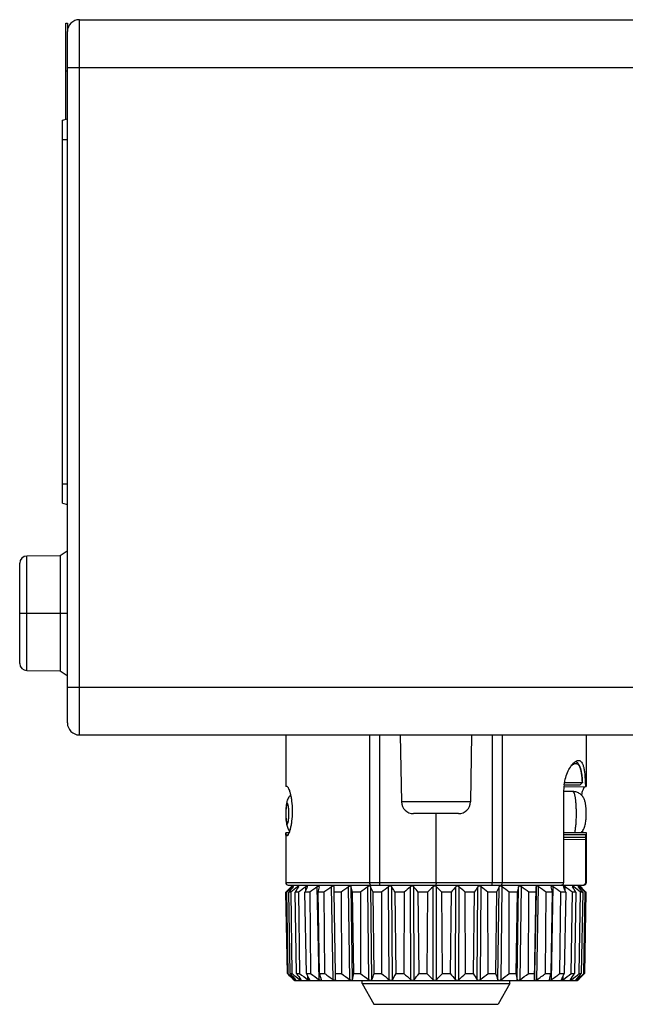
# Model space of a CAD drawing. Header units: inches. Extents: x 14 to 506, y -218 to 309.
# Tile 19 of 21: x 72 to 97, y 267 to 308. Entities that reach past the tile are written whole.
import ezdxf

# ---------------------------------------------------------------- set-up
doc = ezdxf.new("R2010")
doc.units = ezdxf.units.IN
doc.header["$LTSCALE"] = 0.595472
doc.header["$MEASUREMENT"] = 0
doc.layers.get('0').update_dxf_attribs({"linetype": 'CONTINUOUS'})
doc.layers.add('02___PRT_ALL_AXES', color=7, linetype='CONTINUOUS')

msp = doc.modelspace()

# ---------------------------------------------------------------- linework, layer by layer
at = {"color": 7, "linetype": 'Continuous'}
for p, q in [((73.894, 304.129), (73.894, 308.151)), ((73.894, 308.151), (73.959, 308.151)), ((73.959, 308.151), (73.959, 307.814)), ((74.459, 278.301), (74.459, 308.301)), ((74.459, 308.301), (99.659, 308.301)), ((73.959, 278.801), (73.959, 307.801)), ((73.894, 306.151), (73.959, 306.151)), ((73.959, 306.301), (99.659, 306.301)), ((73.759, 304.093), (73.959, 304.146)), ((73.759, 288.018), (73.759, 304.093)), ((73.759, 303.28), (73.959, 303.28)), ((73.759, 288.83), (73.959, 288.83)), ((73.759, 288.018), (73.959, 287.964)), ((73.959, 280.301), (99.659, 280.301)), ((74.459, 278.301), (99.659, 278.301)), ((86.636, 272.101), (86.636, 278.301)), ((87.059, 272.101), (87.059, 278.301)), ((87.914, 278.301), (87.963, 275.492)), ((90.904, 278.301), (90.855, 275.492)), ((91.759, 278.301), (91.759, 272.101)), ((92.182, 278.301), (92.182, 272.101)), ((94.797, 276.301), (95.546, 276.301)), ((95.546, 276.301), (95.447, 276.201)), ((95.545, 276.306), (95.546, 276.301)), ((95.546, 276.301), (95.547, 276.306)), ((83.164, 276.134), (83.109, 276.134)), ((94.758, 275.901), (94.758, 272.101)), ((94.772, 276.129), (95.709, 276.134)), ((94.779, 276.201), (95.447, 276.201)), ((90.855, 275.492), (87.963, 275.492)), ((83.381, 275.133), (83.381, 275.07)), ((90.355, 275.001), (88.463, 275.001)), ((89.409, 275.001), (89.409, 272.101)), ((83.246, 274.19), (83.109, 274.189)), ((83.11, 274.181), (83.109, 274.189)), ((83.118, 274.115), (83.132, 274.115)), ((83.132, 274.115), (83.164, 274.115)), ((83.133, 274.068), (83.132, 274.068)), ((83.164, 274.068), (83.133, 274.068)), ((83.164, 274.115), (83.211, 274.115)), ((94.758, 274.211), (95.709, 274.206)), ((94.758, 274.127), (95.697, 274.121)), ((94.758, 274.011), (95.679, 274.008)), ((94.758, 273.922), (95.674, 273.919)), ((95.674, 273.919), (95.674, 272.101)), ((95.709, 274.205), (95.709, 274.206)), ((94.758, 272.101), (83.109, 272.101)), ((83.209, 272.001), (95.609, 272.001)), ((83.359, 271.947), (83.345, 271.933)), ((83.412, 272.001), (83.359, 271.947)), ((83.413, 271.944), (83.401, 271.933)), ((83.402, 271.908), (83.401, 271.933)), ((83.618, 271.944), (83.605, 271.933)), ((83.606, 271.867), (83.605, 271.933)), ((83.954, 271.79), (83.951, 271.933)), ((84.51, 268.031), (84.431, 271.933)), ((84.513, 271.933), (84.515, 271.944)), ((85.103, 268.031), (85.034, 271.933)), ((85.135, 271.699), (85.134, 271.933)), ((85.803, 268.031), (85.745, 271.933)), ((85.916, 268.031), (85.859, 271.933)), ((86.591, 268.031), (86.546, 271.933)), ((86.716, 268.031), (86.672, 271.933)), ((87.448, 268.031), (87.418, 271.933)), ((87.582, 268.031), (87.552, 271.933)), ((88.354, 268.031), (88.338, 271.933)), ((88.494, 268.031), (88.478, 271.933)), ((89.286, 268.031), (89.285, 271.933)), ((89.428, 268.031), (89.427, 271.933)), ((90.221, 268.031), (90.235, 271.933)), ((90.361, 268.031), (90.375, 271.933)), ((91.136, 268.031), (91.165, 271.933)), ((91.271, 268.031), (91.3, 271.933)), ((92.008, 268.031), (92.051, 271.933)), ((92.135, 268.031), (92.178, 271.933)), ((92.817, 268.031), (92.873, 271.933)), ((92.932, 268.031), (92.988, 271.933)), ((93.541, 268.031), (93.609, 271.933)), ((93.609, 271.933), (93.602, 271.699)), ((93.642, 268.031), (93.709, 271.933)), ((94.24, 271.943), (94.241, 271.933)), ((94.248, 268.031), (94.325, 271.933)), ((94.817, 271.777), (94.82, 271.933)), ((95.18, 271.861), (95.182, 271.933)), ((95.4, 271.905), (95.401, 271.933)), ((95.406, 272.001), (95.444, 271.963)), ((95.455, 271.952), (95.444, 271.963)), ((95.459, 271.947), (95.455, 271.952)), ((95.473, 271.933), (95.459, 271.947)), ((95.709, 272.101), (95.674, 272.101)), ((83.119, 271.699), (83.146, 271.699)), ((83.179, 268.293), (83.119, 271.699)), ((83.146, 271.699), (83.203, 268.293)), ((83.322, 271.699), (83.235, 271.699)), ((83.298, 268.293), (83.235, 271.699)), ((83.322, 271.699), (83.373, 268.293)), ((83.648, 271.699), (83.503, 271.699)), ((83.568, 268.293), (83.503, 271.699)), ((83.648, 271.699), (83.692, 268.293)), ((84.116, 271.699), (83.916, 271.699)), ((83.981, 268.293), (83.916, 271.699)), ((84.116, 271.699), (84.152, 268.293)), ((84.714, 271.699), (84.465, 271.699)), ((84.528, 268.293), (84.465, 271.699)), ((84.714, 271.699), (84.741, 268.293)), ((85.428, 271.699), (85.135, 271.699)), ((85.194, 268.293), (85.135, 271.699)), ((85.428, 271.699), (85.445, 268.293)), ((86.239, 271.699), (85.91, 271.699)), ((85.965, 268.293), (85.91, 271.699)), ((86.239, 271.699), (86.247, 268.293)), ((87.129, 271.699), (86.772, 271.699)), ((86.821, 268.293), (86.772, 271.699)), ((87.129, 271.699), (87.126, 268.293)), ((88.075, 271.699), (87.699, 271.699)), ((87.74, 268.293), (87.699, 271.699)), ((88.075, 271.699), (88.062, 268.293)), ((89.054, 271.699), (88.667, 271.699)), ((88.7, 268.293), (88.667, 271.699)), ((89.054, 271.699), (89.031, 268.293)), ((90.041, 271.699), (89.654, 271.699)), ((89.678, 268.293), (89.654, 271.699)), ((90.041, 271.699), (90.009, 268.293)), ((91.013, 271.699), (90.635, 271.699)), ((90.649, 268.293), (90.635, 271.699)), ((91.013, 271.699), (90.973, 268.293)), ((91.946, 271.699), (91.586, 271.699)), ((91.59, 268.293), (91.586, 271.699)), ((91.946, 271.699), (91.898, 268.293)), ((92.477, 268.293), (92.483, 271.699)), ((92.816, 271.699), (92.483, 271.699)), ((92.816, 271.699), (92.761, 268.293)), ((93.288, 268.293), (93.305, 271.699)), ((93.602, 271.699), (93.305, 271.699)), ((93.602, 271.699), (93.543, 268.293)), ((94.004, 268.293), (94.03, 271.699)), ((94.285, 271.699), (94.03, 271.699)), ((94.285, 271.699), (94.222, 268.293)), ((94.607, 268.293), (94.642, 271.699)), ((94.847, 271.699), (94.642, 271.699)), ((94.847, 271.699), (94.783, 268.293)), ((95.082, 268.293), (95.125, 271.699)), ((95.276, 271.699), (95.125, 271.699)), ((95.276, 271.699), (95.211, 268.293)), ((95.417, 268.293), (95.467, 271.699)), ((95.561, 271.699), (95.467, 271.699)), ((95.561, 271.699), (95.497, 268.293)), ((95.604, 268.293), (95.66, 271.699)), ((95.694, 271.699), (95.633, 268.293)), ((95.638, 268.293), (95.699, 271.699)), ((95.694, 271.699), (95.66, 271.699)), ((95.696, 271.701), (95.661, 271.739)), ((95.699, 271.699), (95.696, 271.701)), ((83.179, 268.293), (83.203, 268.293)), ((83.253, 268.248), (83.255, 268.246)), ((83.298, 268.293), (83.373, 268.293)), ((83.497, 268.031), (83.496, 268.056)), ((83.568, 268.293), (83.692, 268.293)), ((83.696, 268.031), (83.695, 268.097)), ((83.981, 268.293), (84.152, 268.293)), ((84.037, 268.031), (84.034, 268.175)), ((84.528, 268.293), (84.741, 268.293)), ((85.194, 268.293), (85.445, 268.293)), ((85.202, 268.031), (85.194, 268.293)), ((85.965, 268.293), (86.247, 268.293)), ((86.821, 268.293), (87.126, 268.293)), ((87.74, 268.293), (88.062, 268.293)), ((88.7, 268.293), (89.031, 268.293)), ((89.678, 268.293), (90.009, 268.293)), ((90.649, 268.293), (90.973, 268.293)), ((91.59, 268.293), (91.898, 268.293)), ((92.477, 268.293), (92.761, 268.293)), ((93.288, 268.293), (93.543, 268.293)), ((93.543, 268.293), (93.541, 268.031)), ((94.004, 268.293), (94.222, 268.293)), ((94.607, 268.293), (94.783, 268.293)), ((94.735, 268.031), (94.738, 268.189)), ((95.082, 268.293), (95.211, 268.293)), ((95.09, 268.031), (95.092, 268.103)), ((95.306, 268.031), (95.307, 268.06)), ((95.417, 268.293), (95.497, 268.293)), ((95.594, 268.248), (95.636, 268.291)), ((95.604, 268.293), (95.633, 268.293)), ((95.636, 268.291), (95.638, 268.293)), ((83.441, 268.031), (83.456, 268.015)), ((83.471, 268.001), (83.456, 268.015)), ((83.471, 268.001), (95.347, 268.001)), ((83.538, 268.002), (83.538, 268.001)), ((83.732, 268.006), (83.724, 268.01)), ((84.593, 268.02), (84.593, 268.016)), ((86.309, 267.867), (86.309, 268.001)), ((86.309, 267.867), (86.809, 267.001)), ((86.309, 267.867), (92.509, 267.867)), ((92.509, 267.867), (92.009, 267.001)), ((92.509, 267.867), (92.509, 268.001)), ((94.664, 268.012), (94.665, 268.016)), ((94.664, 268.01), (94.664, 268.012)), ((95.264, 268.001), (95.264, 268.002)), ((95.271, 268.003), (95.267, 268.001)), ((95.271, 268.016), (95.276, 268.023)), ((95.347, 268.001), (95.368, 268.023)), ((95.349, 268.003), (95.347, 268.001)), ((95.361, 268.015), (95.349, 268.003)), ((95.368, 268.023), (95.375, 268.031)), ((86.809, 267.001), (92.009, 267.001))]:
    msp.add_line(p, q, dxfattribs=at)
msp.add_lwpolyline([(95.547, 276.306), (95.542, 276.386), (95.534, 276.492), (95.524, 276.596), (95.51, 276.695), (95.494, 276.788), (95.473, 276.873), (95.45, 276.95), (95.421, 277.017), (95.388, 277.075), (95.349, 277.123), (95.305, 277.16), (95.257, 277.185)], dxfattribs=at)
for centre, radius, start, end in [((74.459, 307.801), 0.5, 90, 180), ((74.459, 278.801), 0.5, 180, 270), ((95.584, 276.72), 0.571, 130.7128, 131.2964), ((96.907, 275.9), 2.149, 171.956, 179.9826), ((88.463, 275.501), 0.5, 181, 270), ((90.355, 275.501), 0.5, 270, 359), ((76.709, 273.376), 6.452, 6.5796, 7.1672), ((83.209, 272.101), 0.1, 180, 270), ((96.884, 258.677), 18.948, 135.6051, 136.5897), ((96.485, 257.443), 19.523, 132.0798, 132.9064), ((97.26, 260.687), 17.832, 140.9003, 141.8652), ((97.062, 255.443), 21.284, 129.217, 130.2055), ((98.696, 262.509), 17.757, 147.9437, 148.8327), ((97.806, 253.742), 22.867, 127.2957, 128.2554), ((102.72, 263.994), 20.321, 157.0036, 157.7204), ((98.468, 252.727), 23.789, 126.1599, 127.107), ((116.566, 265.134), 32.766, 168.023, 168.442), ((99.164, 252.292), 24.195, 125.7306, 126.6714), ((99.866, 252.48), 24.038, 125.9761, 126.9174), ((49.905, 263.928), 36.834, 12.1792, 12.5528), ((100.567, 253.269), 23.344, 126.9144, 127.8628), ((66.781, 263.29), 21.688, 22.8124, 23.4865), ((101.109, 254.788), 21.941, 128.6096, 129.5812), ((71.837, 261.943), 18.622, 31.5938, 32.4452), ((101.872, 256.475), 20.545, 131.2022, 132.1859), ((74.176, 260.187), 18.507, 38.462, 39.3957), ((102.784, 258.38), 19.128, 134.8847, 135.8721), ((75.538, 258.23), 19.511, 43.6543, 44.6143), ((104.052, 260.312), 18.054, 139.9314, 140.8976), ((76.492, 256.277), 20.925, 47.4748, 48.4341), ((106.168, 262.068), 17.956, 146.6735, 147.5649), ((77.272, 254.526), 22.356, 50.1885, 51.1371), ((110.59, 263.447), 20.389, 155.4039, 156.1269), ((78.173, 253.391), 23.237, 51.9866, 52.9361), ((124.285, 264.184), 32.354, 166.1416, 166.5691), ((78.873, 252.539), 23.986, 53.0128, 53.9547), ((79.576, 252.282), 24.206, 53.3349, 54.2753), ((59.982, 265.484), 34.861, 10.2694, 10.6615), ((80.274, 252.648), 23.861, 52.9756, 53.9217), ((75.957, 264.386), 20.257, 21.1607, 21.8741), ((80.941, 253.603), 22.992, 51.9095, 52.8675), ((80.319, 262.971), 17.317, 30.2631, 31.166), ((81.349, 254.834), 21.994, 50.066, 51.0279), ((81.866, 261.214), 17.247, 37.4355, 38.4237), ((81.784, 256.662), 20.461, 47.2979, 48.2758), ((82.293, 259.253), 18.288, 42.8845, 43.896), ((82.15, 258.886), 18.647, 43.5717, 44.4012), ((95.573, 272.103), 0.101, 270.049, 281.4804), ((95.609, 272.101), 0.1, 270, 0), ((97.722, 256.105), 21.345, 132.8938, 133.0686), ((97.438, 282.228), 19.937, 224.3401, 225.4059), ((98.892, 285.535), 23.312, 227.6974, 227.8635), ((97.698, 284.211), 21.529, 227.8673, 228.7278), ((97.823, 280.186), 18.772, 219.3092, 220.3538), ((98.332, 286.376), 23.468, 230.4017, 231.4194), ((99.244, 278.329), 18.613, 212.6248, 213.5907), ((98.622, 287.539), 24.358, 232.1958, 233.2161), ((103.218, 276.869), 21.062, 204.0261, 204.8113), ((99.213, 288.442), 25.156, 233.2205, 234.2323), ((116.925, 276.084), 33.321, 193.5208, 193.9861), ((99.828, 288.715), 25.39, 233.5422, 234.5525), ((100.441, 288.328), 25.026, 233.1842, 234.2005), ((50.663, 274.742), 35.886, 349.2213, 349.6481), ((101.046, 287.318), 24.103, 232.1206, 233.1501), ((67.338, 275.894), 20.913, 337.9135, 338.6885), ((101.882, 286.056), 23.092, 230.2822, 231.314), ((72.274, 277.387), 17.941, 328.5662, 329.5449), ((102.553, 284.117), 21.456, 227.5175, 228.5673), ((74.506, 279.243), 17.927, 321.2845, 322.3531), ((103.388, 281.98), 19.836, 223.6311, 224.6894), ((75.764, 281.315), 19.057, 315.8062, 316.8983), ((104.613, 279.848), 18.622, 218.3508, 219.3894), ((76.613, 283.413), 20.631, 311.7868, 312.8708), ((106.76, 277.917), 18.489, 211.3658, 212.3246), ((77.29, 285.34), 22.25, 308.9271, 309.9921), ((111.39, 276.343), 21.089, 202.4392, 203.214), ((77.705, 287.171), 23.971, 307.0126, 308.044), ((125.97, 275.141), 33.907, 191.6511, 192.1049), ((78.309, 288.245), 24.949, 305.8808, 306.8982), ((78.921, 288.704), 25.379, 305.4534, 306.4639), ((56.977, 276.388), 38.115, 347.3332, 347.7378), ((79.537, 288.504), 25.211, 305.6986, 306.7099), ((74.062, 277.073), 22.504, 336.3088, 337.0375), ((80.132, 287.668), 24.472, 306.6347, 307.6538), ((78.733, 278.504), 19.386, 327.2977, 328.2162), ((80.866, 286.026), 22.938, 308.3248, 309.3714), ((80.41, 280.368), 19.324, 320.3238, 321.3291), ((81.257, 284.242), 21.452, 310.9133, 311.9739), ((80.912, 282.445), 20.42, 315.0985, 316.1305), ((81.565, 282.04), 19.673, 314.5914, 315.4863), ((83.99, 268.592), 0.747, 228.7066, 229.624), ((83.972, 268.375), 0.441, 231.3864, 233.0455), ((95.568, 267.793), 0.371, 140.2183, 141.773)]:
    msp.add_arc(centre, radius, start, end, dxfattribs=at)
msp.add_ellipse((89.409, 274.351), major_axis=(6.3, -0.049), ratio=0.499977, start_param=-0.093376, end_param=-0.057424, dxfattribs=at)
for points, knots in [([(94.779, 276.201), (94.794, 276.308), (94.839, 276.509), (94.942, 276.778), (95.063, 276.991), (95.159, 277.105), (95.208, 277.149)], [0, 0, 0, 0, 0.3072, 0.58176, 0.814595, 1, 1, 1, 1]), ([(95.212, 277.152), (95.239, 277.176), (95.291, 277.213), (95.355, 277.232), (95.383, 277.232)], [0, 0, 0, 0, 0.557343, 1, 1, 1, 1]), ([(95.383, 277.232), (95.395, 277.232), (95.42, 277.23), (95.469, 277.209), (95.523, 277.153), (95.57, 277.053), (95.607, 276.921), (95.634, 276.757), (95.653, 276.568), (95.665, 276.357), (95.67, 276.21), (95.671, 276.134)], [0, 0, 0, 0, 0.030533, 0.061237, 0.130536, 0.220002, 0.334087, 0.472667, 0.632897, 0.810558, 1, 1, 1, 1]), ([(95.093, 277.019), (95.107, 277.032), (95.136, 277.055), (95.181, 277.081), (95.225, 277.098), (95.254, 277.101), (95.268, 277.101)], [0, 0, 0, 0, 0.295149, 0.557047, 0.789642, 1, 1, 1, 1]), ([(95.268, 277.101), (95.278, 277.101), (95.299, 277.099), (95.339, 277.084), (95.375, 277.055), (95.405, 277.016), (95.435, 276.964), (95.467, 276.883), (95.496, 276.766), (95.519, 276.629), (95.535, 276.473), (95.542, 276.363), (95.545, 276.306)], [0, 0, 0, 0, 0.033905, 0.067861, 0.14148, 0.183989, 0.231357, 0.342422, 0.476457, 0.632609, 0.808351, 1, 1, 1, 1]), ([(83.164, 276.134), (83.169, 276.134), (83.181, 276.129), (83.196, 276.113), (83.212, 276.089), (83.237, 276.04), (83.268, 275.957), (83.303, 275.834), (83.335, 275.685), (83.37, 275.449), (83.381, 275.262), (83.381, 275.133)], [0, 0, 0, 0, 0.014065, 0.034191, 0.061914, 0.097576, 0.192048, 0.31508, 0.462736, 0.630117, 1, 1, 1, 1]), ([(95.708, 275.001), (95.708, 275.055), (95.706, 275.16), (95.694, 275.31), (95.674, 275.45), (95.637, 275.586), (95.566, 275.719), (95.454, 275.833), (95.309, 275.909), (95.2, 275.926), (95.145, 275.926)], [0, 0, 0, 0, 0.133312, 0.257433, 0.369428, 0.479999, 0.603029, 0.73378, 0.866608, 1, 1, 1, 1]), ([(95.145, 275.926), (95.15, 275.926), (95.158, 275.923), (95.166, 275.916), (95.175, 275.905), (95.187, 275.884), (95.199, 275.854), (95.211, 275.815), (95.222, 275.768), (95.233, 275.714), (95.246, 275.629), (95.261, 275.509), (95.273, 275.351), (95.28, 275.179), (95.282, 275.061), (95.282, 275.001)], [0, 0, 0, 0, 0.014819, 0.023919, 0.034614, 0.061487, 0.096202, 0.138863, 0.189297, 0.247142, 0.31195, 0.460098, 0.628392, 0.810662, 1, 1, 1, 1]), ([(95.614, 276.1), (95.603, 276.084), (95.583, 276.044), (95.543, 275.938), (95.519, 275.847), (95.504, 275.779)], [0, 0, 0, 0, 0.167784, 0.39323, 1, 1, 1, 1]), ([(95.635, 276.125), (95.633, 276.124), (95.625, 276.116), (95.619, 276.107), (95.614, 276.1)], [0, 0, 0, 0, 0.210749, 1, 1, 1, 1]), ([(83.313, 275.779), (83.287, 275.753), (83.241, 275.697), (83.177, 275.578), (83.144, 275.452), (83.126, 275.324), (83.113, 275.184), (83.11, 275.076), (83.11, 275.001)], [0, 0, 0, 0, 0.133492, 0.260578, 0.488697, 0.604395, 0.728991, 1, 1, 1, 1]), ([(83.241, 275.001), (83.241, 275.029), (83.24, 275.083), (83.237, 275.162), (83.231, 275.234), (83.225, 275.29), (83.218, 275.329), (83.213, 275.353), (83.208, 275.375), (83.203, 275.393), (83.197, 275.407), (83.191, 275.417), (83.185, 275.424), (83.178, 275.427), (83.171, 275.424), (83.165, 275.417), (83.159, 275.407), (83.153, 275.393), (83.148, 275.375), (83.143, 275.353), (83.138, 275.329), (83.132, 275.29), (83.125, 275.234), (83.12, 275.162), (83.116, 275.083), (83.115, 275.029), (83.115, 275.001)], [0, 0, 0, 0, 0.094652, 0.185822, 0.269966, 0.34405, 0.376452, 0.405381, 0.430599, 0.451928, 0.469292, 0.482726, 0.492589, 0.5, 0.507411, 0.517274, 0.530708, 0.548072, 0.569401, 0.594619, 0.623548, 0.65595, 0.730034, 0.814178, 0.905348, 1, 1, 1, 1]), ([(83.381, 275.07), (83.381, 274.941), (83.37, 274.753), (83.335, 274.517), (83.303, 274.368), (83.268, 274.245), (83.237, 274.163), (83.212, 274.114), (83.196, 274.089), (83.181, 274.074), (83.169, 274.068), (83.164, 274.068)], [0, 0, 0, 0, 0.369883, 0.537263, 0.684919, 0.807951, 0.902423, 0.938086, 0.965809, 0.985935, 1, 1, 1, 1]), ([(83.11, 275.001), (83.11, 274.932), (83.113, 274.829), (83.124, 274.698), (83.136, 274.607), (83.153, 274.521), (83.177, 274.435), (83.216, 274.349), (83.252, 274.294), (83.273, 274.268)], [0, 0, 0, 0, 0.273221, 0.400046, 0.51823, 0.630679, 0.745059, 0.868444, 1, 1, 1, 1]), ([(83.115, 275.001), (83.115, 274.974), (83.116, 274.919), (83.12, 274.841), (83.125, 274.768), (83.132, 274.713), (83.138, 274.674), (83.143, 274.649), (83.148, 274.627), (83.153, 274.61), (83.159, 274.595), (83.165, 274.585), (83.171, 274.578), (83.178, 274.575), (83.185, 274.578), (83.191, 274.585), (83.197, 274.595), (83.203, 274.61), (83.208, 274.627), (83.213, 274.649), (83.218, 274.674), (83.225, 274.713), (83.231, 274.768), (83.237, 274.841), (83.24, 274.919), (83.241, 274.974), (83.241, 275.001)], [0, 0, 0, 0, 0.094652, 0.185822, 0.269966, 0.34405, 0.376452, 0.405381, 0.430599, 0.451928, 0.469292, 0.482726, 0.492589, 0.5, 0.507411, 0.517274, 0.530708, 0.548072, 0.569401, 0.594619, 0.623548, 0.65595, 0.730034, 0.814178, 0.905348, 1, 1, 1, 1]), ([(95.282, 275.001), (95.282, 274.923), (95.279, 274.77), (95.267, 274.555), (95.249, 274.392), (95.231, 274.279), (95.221, 274.23), (95.216, 274.208)], [0, 0, 0, 0, 0.295624, 0.57214, 0.811913, 0.913209, 1, 1, 1, 1]), ([(95.486, 274.206), (95.514, 274.232), (95.564, 274.287), (95.619, 274.381), (95.654, 274.476), (95.676, 274.572), (95.691, 274.67), (95.704, 274.813), (95.708, 274.925), (95.708, 275.001)], [0, 0, 0, 0, 0.133902, 0.262181, 0.380348, 0.491802, 0.606476, 0.730066, 1, 1, 1, 1]), ([(95.544, 274.268), (95.546, 274.262), (95.553, 274.242), (95.56, 274.221), (95.565, 274.206)], [0, 0, 0, 0, 0.263947, 1, 1, 1, 1]), ([(83.121, 274.092), (83.121, 274.094), (83.119, 274.1), (83.119, 274.107), (83.118, 274.112)], [0, 0, 0, 0, 0.22428, 1, 1, 1, 1]), ([(83.132, 274.068), (83.129, 274.068), (83.125, 274.074), (83.123, 274.082), (83.122, 274.089), (83.121, 274.092)], [0, 0, 0, 0, 0.315588, 0.607246, 1, 1, 1, 1]), ([(95.679, 274.008), (95.677, 273.996), (95.674, 273.966), (95.674, 273.937), (95.674, 273.919)], [0, 0, 0, 0, 0.412855, 1, 1, 1, 1]), ([(95.709, 274.206), (95.709, 274.206), (95.709, 274.205), (95.708, 274.204), (95.708, 274.202), (95.708, 274.199), (95.707, 274.193), (95.705, 274.183), (95.704, 274.171), (95.702, 274.157), (95.699, 274.14), (95.698, 274.128), (95.697, 274.121)], [0, 0, 0, 0, 0.004326, 0.016474, 0.036513, 0.064434, 0.143853, 0.254577, 0.396323, 0.568362, 0.769865, 1, 1, 1, 1]), ([(83.441, 271.962), (83.441, 271.962), (83.441, 271.963), (83.439, 271.962), (83.436, 271.961), (83.433, 271.959), (83.429, 271.956), (83.424, 271.953), (83.419, 271.948), (83.415, 271.945), (83.413, 271.944)], [0, 0, 0, 0, 0.032038, 0.075735, 0.152498, 0.265043, 0.410418, 0.58428, 0.782128, 1, 1, 1, 1]), ([(83.422, 271.933), (83.425, 271.936), (83.43, 271.942), (83.435, 271.95), (83.439, 271.956), (83.441, 271.96), (83.441, 271.961), (83.441, 271.962)], [0, 0, 0, 0, 0.358465, 0.657068, 0.87657, 0.950961, 1, 1, 1, 1]), ([(83.658, 271.958), (83.658, 271.959), (83.657, 271.961), (83.655, 271.963), (83.651, 271.963), (83.646, 271.961), (83.64, 271.958), (83.63, 271.953), (83.623, 271.947), (83.618, 271.944)], [0, 0, 0, 0, 0.062751, 0.118345, 0.19294, 0.298189, 0.435865, 0.60222, 1, 1, 1, 1]), ([(83.647, 271.933), (83.65, 271.938), (83.654, 271.944), (83.657, 271.953), (83.658, 271.956), (83.658, 271.958)], [0, 0, 0, 0, 0.600082, 0.828306, 1, 1, 1, 1]), ([(83.979, 271.952), (83.976, 271.951), (83.967, 271.945), (83.958, 271.938), (83.951, 271.933)], [0, 0, 0, 0, 0.235836, 1, 1, 1, 1]), ([(84.019, 271.952), (84.019, 271.955), (84.017, 271.959), (84.012, 271.962), (84.007, 271.963), (84.001, 271.962), (83.991, 271.959), (83.984, 271.955), (83.979, 271.952)], [0, 0, 0, 0, 0.17102, 0.252895, 0.351663, 0.475446, 0.626525, 1, 1, 1, 1]), ([(84.014, 271.933), (84.015, 271.937), (84.017, 271.943), (84.019, 271.949), (84.019, 271.952)], [0, 0, 0, 0, 0.55354, 1, 1, 1, 1]), ([(84.474, 271.958), (84.467, 271.955), (84.452, 271.948), (84.438, 271.938), (84.431, 271.933)], [0, 0, 0, 0, 0.477601, 1, 1, 1, 1]), ([(84.515, 271.944), (84.514, 271.948), (84.513, 271.953), (84.509, 271.959), (84.504, 271.962), (84.498, 271.963), (84.488, 271.962), (84.48, 271.96), (84.474, 271.958)], [0, 0, 0, 0, 0.211241, 0.308125, 0.409417, 0.525456, 0.662146, 1, 1, 1, 1]), ([(85.134, 271.933), (85.134, 271.937), (85.133, 271.945), (85.127, 271.955), (85.117, 271.962), (85.103, 271.963), (85.087, 271.961), (85.07, 271.954), (85.052, 271.945), (85.04, 271.937), (85.034, 271.933)], [0, 0, 0, 0, 0.094257, 0.181071, 0.271058, 0.378873, 0.511129, 0.66426, 0.829699, 1, 1, 1, 1]), ([(85.859, 271.933), (85.858, 271.937), (85.855, 271.945), (85.847, 271.955), (85.834, 271.961), (85.818, 271.963), (85.8, 271.961), (85.775, 271.952), (85.757, 271.941), (85.745, 271.933)], [0, 0, 0, 0, 0.091917, 0.183755, 0.283877, 0.400871, 0.536684, 0.686588, 1, 1, 1, 1]), ([(86.672, 271.933), (86.67, 271.937), (86.665, 271.945), (86.654, 271.955), (86.639, 271.961), (86.622, 271.963), (86.602, 271.961), (86.576, 271.952), (86.557, 271.942), (86.546, 271.933)], [0, 0, 0, 0, 0.094108, 0.192746, 0.301583, 0.425052, 0.562214, 0.70775, 1, 1, 1, 1]), ([(86.68, 272.001), (86.666, 272.001), (86.651, 272.023), (86.643, 272.046), (86.638, 272.07), (86.636, 272.088), (86.636, 272.101)], [0, 0, 0, 0, 0.371539, 0.511548, 0.666023, 1, 1, 1, 1]), ([(87.061, 272.001), (87.061, 272.001), (87.061, 272.002), (87.06, 272.003), (87.06, 272.006), (87.06, 272.011), (87.06, 272.019), (87.059, 272.031), (87.059, 272.046), (87.059, 272.07), (87.059, 272.088), (87.059, 272.101)], [0, 0, 0, 0, 0.005136, 0.019651, 0.043512, 0.076563, 0.169048, 0.293285, 0.444679, 0.61754, 1, 1, 1, 1]), ([(87.552, 271.933), (87.546, 271.942), (87.529, 271.958), (87.492, 271.966), (87.452, 271.956), (87.429, 271.942), (87.418, 271.933)], [0, 0, 0, 0, 0.204615, 0.448427, 0.726247, 1, 1, 1, 1]), ([(88.478, 271.933), (88.471, 271.942), (88.451, 271.958), (88.412, 271.966), (88.372, 271.957), (88.348, 271.942), (88.338, 271.933)], [0, 0, 0, 0, 0.219474, 0.473642, 0.745009, 1, 1, 1, 1]), ([(89.427, 271.933), (89.418, 271.942), (89.396, 271.957), (89.356, 271.966), (89.316, 271.957), (89.294, 271.942), (89.285, 271.933)], [0, 0, 0, 0, 0.235651, 0.49862, 0.762486, 1, 1, 1, 1]), ([(89.41, 272.101), (89.41, 272.078), (89.409, 272.044), (89.409, 272.011), (89.409, 272.001)], [0, 0, 0, 0, 0.707232, 1, 1, 1, 1]), ([(90.375, 271.933), (90.365, 271.942), (90.342, 271.957), (90.302, 271.966), (90.263, 271.957), (90.243, 271.942), (90.235, 271.933)], [0, 0, 0, 0, 0.252995, 0.523583, 0.778793, 1, 1, 1, 1]), ([(91.3, 271.933), (91.289, 271.942), (91.265, 271.956), (91.226, 271.966), (91.188, 271.958), (91.171, 271.942), (91.165, 271.933)], [0, 0, 0, 0, 0.271606, 0.548765, 0.793819, 1, 1, 1, 1]), ([(91.757, 272.001), (91.757, 272.001), (91.757, 272.002), (91.758, 272.003), (91.758, 272.006), (91.758, 272.011), (91.758, 272.019), (91.758, 272.031), (91.759, 272.046), (91.759, 272.07), (91.759, 272.088), (91.759, 272.101)], [0, 0, 0, 0, 0.005136, 0.019651, 0.043512, 0.076563, 0.169048, 0.293285, 0.444679, 0.61754, 1, 1, 1, 1]), ([(92.178, 271.933), (92.167, 271.942), (92.148, 271.952), (92.122, 271.961), (92.102, 271.963), (92.085, 271.961), (92.069, 271.955), (92.058, 271.945), (92.053, 271.937), (92.051, 271.933)], [0, 0, 0, 0, 0.289984, 0.435002, 0.572215, 0.696283, 0.806004, 0.905449, 1, 1, 1, 1]), ([(92.138, 272.001), (92.152, 272.001), (92.167, 272.023), (92.175, 272.046), (92.18, 272.07), (92.182, 272.088), (92.182, 272.101)], [0, 0, 0, 0, 0.371539, 0.511548, 0.666023, 1, 1, 1, 1]), ([(92.988, 271.933), (92.976, 271.941), (92.958, 271.952), (92.933, 271.961), (92.914, 271.963), (92.898, 271.961), (92.885, 271.955), (92.877, 271.945), (92.874, 271.937), (92.873, 271.933)], [0, 0, 0, 0, 0.311011, 0.460475, 0.596522, 0.714349, 0.8155, 0.908031, 1, 1, 1, 1]), ([(93.709, 271.933), (93.704, 271.937), (93.692, 271.945), (93.674, 271.954), (93.656, 271.961), (93.64, 271.963), (93.626, 271.962), (93.616, 271.955), (93.61, 271.945), (93.609, 271.937), (93.609, 271.933)], [0, 0, 0, 0, 0.168826, 0.333294, 0.486142, 0.618922, 0.727918, 0.819086, 0.9063, 1, 1, 1, 1]), ([(94.282, 271.958), (94.276, 271.96), (94.268, 271.963), (94.257, 271.963), (94.251, 271.961), (94.246, 271.958), (94.241, 271.953), (94.24, 271.947), (94.24, 271.943)], [0, 0, 0, 0, 0.336117, 0.472452, 0.588451, 0.690176, 0.78777, 1, 1, 1, 1]), ([(94.325, 271.933), (94.318, 271.938), (94.304, 271.948), (94.289, 271.955), (94.282, 271.958)], [0, 0, 0, 0, 0.521373, 1, 1, 1, 1]), ([(94.64, 272.001), (94.655, 272.001), (94.683, 272.006), (94.722, 272.025), (94.751, 272.058), (94.758, 272.087), (94.758, 272.101)], [0, 0, 0, 0, 0.250348, 0.500667, 0.750512, 1, 1, 1, 1]), ([(94.792, 271.952), (94.787, 271.955), (94.779, 271.959), (94.768, 271.962), (94.762, 271.963), (94.757, 271.962), (94.752, 271.959), (94.751, 271.954), (94.751, 271.951)], [0, 0, 0, 0, 0.37079, 0.520985, 0.644307, 0.743174, 0.825977, 1, 1, 1, 1]), ([(94.751, 271.951), (94.751, 271.948), (94.752, 271.942), (94.754, 271.936), (94.755, 271.933)], [0, 0, 0, 0, 0.450951, 1, 1, 1, 1]), ([(94.82, 271.933), (94.818, 271.935), (94.809, 271.942), (94.799, 271.948), (94.792, 271.952)], [0, 0, 0, 0, 0.261235, 1, 1, 1, 1]), ([(95.15, 271.956), (95.147, 271.958), (95.141, 271.96), (95.134, 271.963), (95.128, 271.962), (95.127, 271.959), (95.127, 271.957)], [0, 0, 0, 0, 0.392211, 0.66905, 0.8406, 1, 1, 1, 1]), ([(95.127, 271.957), (95.127, 271.956), (95.128, 271.952), (95.131, 271.944), (95.134, 271.938), (95.137, 271.933)], [0, 0, 0, 0, 0.176487, 0.405761, 1, 1, 1, 1]), ([(95.182, 271.933), (95.179, 271.935), (95.169, 271.943), (95.158, 271.951), (95.15, 271.956)], [0, 0, 0, 0, 0.274349, 1, 1, 1, 1]), ([(95.379, 271.952), (95.376, 271.954), (95.373, 271.957), (95.368, 271.96), (95.365, 271.961), (95.363, 271.962), (95.362, 271.963), (95.36, 271.962), (95.36, 271.962), (95.36, 271.961)], [0, 0, 0, 0, 0.424295, 0.594708, 0.732919, 0.836752, 0.907624, 0.953531, 1, 1, 1, 1]), ([(95.36, 271.961), (95.36, 271.96), (95.362, 271.956), (95.365, 271.95), (95.371, 271.942), (95.375, 271.936), (95.378, 271.933)], [0, 0, 0, 0, 0.128653, 0.34914, 0.645547, 1, 1, 1, 1]), ([(95.401, 271.933), (95.399, 271.935), (95.392, 271.941), (95.384, 271.948), (95.379, 271.952)], [0, 0, 0, 0, 0.272333, 1, 1, 1, 1]), ([(95.444, 271.963), (95.444, 271.963), (95.444, 271.962), (95.444, 271.962), (95.445, 271.961), (95.447, 271.96), (95.449, 271.957), (95.452, 271.954), (95.456, 271.949), (95.463, 271.942), (95.468, 271.937), (95.472, 271.933)], [0, 0, 0, 0, 0.005484, 0.020257, 0.04435, 0.077593, 0.169473, 0.29158, 0.439575, 0.609446, 1, 1, 1, 1]), ([(95.674, 272.101), (95.674, 272.079), (95.657, 272.032), (95.615, 272.008), (95.593, 272.003)], [0, 0, 0, 0, 0.499837, 1, 1, 1, 1]), ([(83.521, 268.01), (83.52, 268.011), (83.514, 268.015), (83.51, 268.019), (83.506, 268.023)], [0, 0, 0, 0, 0.228029, 1, 1, 1, 1]), ([(83.518, 268.031), (83.52, 268.027), (83.525, 268.021), (83.532, 268.013), (83.536, 268.007), (83.537, 268.004), (83.538, 268.002), (83.538, 268.002)], [0, 0, 0, 0, 0.356311, 0.654857, 0.875674, 0.95059, 1, 1, 1, 1]), ([(83.535, 268.001), (83.533, 268.002), (83.528, 268.005), (83.523, 268.008), (83.521, 268.01)], [0, 0, 0, 0, 0.399026, 1, 1, 1, 1]), ([(83.724, 268.01), (83.723, 268.011), (83.717, 268.015), (83.711, 268.019), (83.707, 268.023)], [0, 0, 0, 0, 0.233379, 1, 1, 1, 1]), ([(83.743, 268.001), (83.742, 268.001), (83.738, 268.003), (83.734, 268.004), (83.732, 268.006)], [0, 0, 0, 0, 0.207274, 1, 1, 1, 1]), ([(83.739, 268.031), (83.742, 268.026), (83.746, 268.019), (83.75, 268.011), (83.751, 268.007), (83.751, 268.005)], [0, 0, 0, 0, 0.599543, 0.82857, 1, 1, 1, 1]), ([(83.751, 268.005), (83.751, 268.004), (83.751, 268.003), (83.75, 268.001), (83.749, 268.001)], [0, 0, 0, 0, 0.544473, 1, 1, 1, 1]), ([(84.058, 268.016), (84.056, 268.017), (84.049, 268.022), (84.042, 268.027), (84.037, 268.031)], [0, 0, 0, 0, 0.241888, 1, 1, 1, 1]), ([(84.084, 268.003), (84.082, 268.004), (84.073, 268.007), (84.064, 268.012), (84.058, 268.016)], [0, 0, 0, 0, 0.220121, 1, 1, 1, 1]), ([(84.09, 268.001), (84.09, 268.001), (84.088, 268.002), (84.085, 268.002), (84.084, 268.003)], [0, 0, 0, 0, 0.232773, 1, 1, 1, 1]), ([(84.106, 268.011), (84.106, 268.009), (84.105, 268.005), (84.101, 268.002), (84.099, 268.001)], [0, 0, 0, 0, 0.527376, 1, 1, 1, 1]), ([(84.1, 268.031), (84.102, 268.027), (84.104, 268.021), (84.106, 268.014), (84.106, 268.011)], [0, 0, 0, 0, 0.553833, 1, 1, 1, 1]), ([(84.569, 268.001), (84.564, 268.002), (84.554, 268.005), (84.534, 268.014), (84.52, 268.023), (84.51, 268.031)], [0, 0, 0, 0, 0.210589, 0.455577, 1, 1, 1, 1]), ([(84.593, 268.016), (84.593, 268.013), (84.591, 268.005), (84.584, 268.002), (84.581, 268.001)], [0, 0, 0, 0, 0.497441, 1, 1, 1, 1]), ([(84.592, 268.031), (84.592, 268.03), (84.593, 268.026), (84.593, 268.022), (84.593, 268.02)], [0, 0, 0, 0, 0.265293, 1, 1, 1, 1]), ([(85.166, 268.001), (85.156, 268.003), (85.133, 268.011), (85.113, 268.023), (85.103, 268.031)], [0, 0, 0, 0, 0.471072, 1, 1, 1, 1]), ([(85.202, 268.031), (85.202, 268.024), (85.201, 268.013), (85.191, 268.004), (85.184, 268.002), (85.181, 268.001)], [0, 0, 0, 0, 0.493667, 0.73086, 1, 1, 1, 1]), ([(85.869, 268.001), (85.857, 268.003), (85.834, 268.011), (85.813, 268.023), (85.803, 268.031)], [0, 0, 0, 0, 0.484963, 1, 1, 1, 1]), ([(85.916, 268.031), (85.915, 268.024), (85.91, 268.013), (85.897, 268.004), (85.889, 268.002), (85.885, 268.001)], [0, 0, 0, 0, 0.468214, 0.717001, 1, 1, 1, 1]), ([(86.658, 268.001), (86.646, 268.003), (86.622, 268.01), (86.601, 268.023), (86.591, 268.031)], [0, 0, 0, 0, 0.497166, 1, 1, 1, 1]), ([(86.716, 268.031), (86.713, 268.023), (86.703, 268.008), (86.685, 268.002), (86.676, 268.001)], [0, 0, 0, 0, 0.461443, 1, 1, 1, 1]), ([(87.515, 268.001), (87.509, 268.002), (87.485, 268.007), (87.463, 268.019), (87.448, 268.031)], [0, 0, 0, 0, 0.254513, 1, 1, 1, 1]), ([(87.582, 268.031), (87.578, 268.023), (87.564, 268.009), (87.545, 268.002), (87.535, 268.001)], [0, 0, 0, 0, 0.460911, 1, 1, 1, 1]), ([(88.419, 268.001), (88.406, 268.002), (88.383, 268.009), (88.363, 268.023), (88.354, 268.031)], [0, 0, 0, 0, 0.517926, 1, 1, 1, 1]), ([(88.494, 268.031), (88.488, 268.023), (88.471, 268.009), (88.45, 268.002), (88.439, 268.001)], [0, 0, 0, 0, 0.465366, 1, 1, 1, 1]), ([(89.347, 268.001), (89.335, 268.002), (89.312, 268.009), (89.294, 268.023), (89.286, 268.031)], [0, 0, 0, 0, 0.526668, 1, 1, 1, 1]), ([(89.428, 268.031), (89.42, 268.023), (89.402, 268.009), (89.379, 268.002), (89.367, 268.001)], [0, 0, 0, 0, 0.472438, 1, 1, 1, 1]), ([(90.276, 268.001), (90.265, 268.002), (90.244, 268.009), (90.227, 268.023), (90.221, 268.031)], [0, 0, 0, 0, 0.533949, 1, 1, 1, 1]), ([(90.361, 268.031), (90.352, 268.023), (90.332, 268.009), (90.309, 268.002), (90.297, 268.001)], [0, 0, 0, 0, 0.481044, 1, 1, 1, 1]), ([(91.185, 268.001), (91.174, 268.002), (91.155, 268.009), (91.141, 268.023), (91.136, 268.031)], [0, 0, 0, 0, 0.538781, 1, 1, 1, 1]), ([(91.271, 268.031), (91.266, 268.027), (91.246, 268.013), (91.223, 268.003), (91.204, 268.001)], [0, 0, 0, 0, 0.242213, 1, 1, 1, 1]), ([(92.049, 268.001), (92.04, 268.002), (92.022, 268.008), (92.011, 268.023), (92.008, 268.031)], [0, 0, 0, 0, 0.538982, 1, 1, 1, 1]), ([(92.135, 268.031), (92.125, 268.023), (92.104, 268.01), (92.08, 268.003), (92.068, 268.001)], [0, 0, 0, 0, 0.501561, 1, 1, 1, 1]), ([(92.849, 268.001), (92.844, 268.002), (92.836, 268.004), (92.823, 268.013), (92.818, 268.023), (92.817, 268.031)], [0, 0, 0, 0, 0.283736, 0.53345, 1, 1, 1, 1]), ([(92.932, 268.031), (92.922, 268.023), (92.901, 268.01), (92.877, 268.003), (92.865, 268.001)], [0, 0, 0, 0, 0.513606, 1, 1, 1, 1]), ([(93.564, 268.001), (93.56, 268.002), (93.553, 268.004), (93.543, 268.013), (93.541, 268.024), (93.541, 268.031)], [0, 0, 0, 0, 0.271448, 0.510227, 1, 1, 1, 1]), ([(93.642, 268.031), (93.632, 268.023), (93.612, 268.011), (93.589, 268.003), (93.578, 268.001)], [0, 0, 0, 0, 0.527284, 1, 1, 1, 1]), ([(94.171, 268.003), (94.17, 268.004), (94.167, 268.006), (94.163, 268.012), (94.162, 268.017), (94.163, 268.021)], [0, 0, 0, 0, 0.241461, 0.477777, 1, 1, 1, 1]), ([(94.163, 268.021), (94.163, 268.021), (94.163, 268.025), (94.163, 268.028), (94.164, 268.031)], [0, 0, 0, 0, 0.236965, 1, 1, 1, 1]), ([(94.176, 268.001), (94.176, 268.001), (94.174, 268.002), (94.172, 268.002), (94.171, 268.003)], [0, 0, 0, 0, 0.263206, 1, 1, 1, 1]), ([(94.248, 268.031), (94.238, 268.023), (94.223, 268.014), (94.203, 268.005), (94.193, 268.002), (94.188, 268.001)], [0, 0, 0, 0, 0.542481, 0.787856, 1, 1, 1, 1]), ([(94.671, 268.001), (94.669, 268.002), (94.666, 268.004), (94.665, 268.008), (94.664, 268.01)], [0, 0, 0, 0, 0.486902, 1, 1, 1, 1]), ([(94.665, 268.016), (94.665, 268.017), (94.666, 268.022), (94.668, 268.027), (94.669, 268.031)], [0, 0, 0, 0, 0.223619, 1, 1, 1, 1]), ([(94.713, 268.016), (94.708, 268.012), (94.697, 268.007), (94.686, 268.002), (94.681, 268.001)], [0, 0, 0, 0, 0.556631, 1, 1, 1, 1]), ([(94.735, 268.031), (94.733, 268.029), (94.726, 268.024), (94.719, 268.019), (94.713, 268.016)], [0, 0, 0, 0, 0.256584, 1, 1, 1, 1]), ([(95.034, 268.006), (95.034, 268.007), (95.035, 268.01), (95.036, 268.013), (95.037, 268.016)], [0, 0, 0, 0, 0.201858, 1, 1, 1, 1]), ([(95.035, 268.003), (95.035, 268.003), (95.035, 268.004), (95.034, 268.005), (95.034, 268.006)], [0, 0, 0, 0, 0.226323, 1, 1, 1, 1]), ([(95.037, 268.016), (95.038, 268.017), (95.04, 268.022), (95.043, 268.027), (95.046, 268.031)], [0, 0, 0, 0, 0.222921, 1, 1, 1, 1]), ([(95.048, 268.003), (95.048, 268.003), (95.046, 268.002), (95.045, 268.001), (95.043, 268.001)], [0, 0, 0, 0, 0.273661, 1, 1, 1, 1]), ([(95.062, 268.01), (95.061, 268.01), (95.057, 268.007), (95.052, 268.004), (95.048, 268.003)], [0, 0, 0, 0, 0.278441, 1, 1, 1, 1]), ([(95.09, 268.031), (95.088, 268.029), (95.079, 268.022), (95.069, 268.015), (95.062, 268.01)], [0, 0, 0, 0, 0.267663, 1, 1, 1, 1]), ([(95.264, 268.002), (95.264, 268.003), (95.264, 268.005), (95.267, 268.009), (95.269, 268.013), (95.271, 268.016)], [0, 0, 0, 0, 0.143343, 0.36181, 1, 1, 1, 1]), ([(95.289, 268.016), (95.285, 268.013), (95.28, 268.009), (95.273, 268.005), (95.271, 268.003)], [0, 0, 0, 0, 0.567979, 1, 1, 1, 1]), ([(95.306, 268.031), (95.305, 268.029), (95.299, 268.024), (95.293, 268.019), (95.289, 268.016)], [0, 0, 0, 0, 0.263677, 1, 1, 1, 1])]:
    msp.add_open_spline(points, degree=3, knots=knots, dxfattribs=at)
msp.add_open_spline([(95.037, 268.001), (95.036, 268.002), (95.035, 268.002), (95.035, 268.003)], degree=3, dxfattribs=at)
at = {"layer": '02___PRT_ALL_AXES', "color": 7, "linetype": 'Continuous'}
for p, q in [((73.659, 285.81), (72.257, 285.803)), ((72.257, 281), (72.257, 285.803)), ((73.944, 286.004), (73.659, 285.81)), ((73.659, 285.81), (73.659, 283.401)), ((73.944, 286.004), (73.944, 283.401)), ((73.959, 286.004), (73.944, 286.004)), ((71.959, 281.3), (71.959, 285.503)), ((71.959, 283.401), (73.944, 283.401)), ((73.659, 283.401), (73.659, 280.992)), ((73.944, 283.401), (73.944, 280.799)), ((72.257, 281), (73.659, 280.992)), ((73.659, 280.992), (73.944, 280.799)), ((73.944, 280.799), (73.959, 280.799)), ((83.109, 278.301), (83.109, 276.134)), ((95.709, 278.301), (95.709, 276.134)), ((95.145, 275.926), (94.759, 275.926)), ((83.109, 274.189), (83.109, 272.101)), ((95.709, 274.205), (95.709, 272.101))]:
    msp.add_line(p, q, dxfattribs=at)
for centre, start, end in [((72.259, 285.503), 90.3, 180), ((72.259, 281.3), 180, 269.7)]:
    msp.add_arc(centre, 0.3, start, end, dxfattribs=at)

doc.saveas('drawing.dxf')
